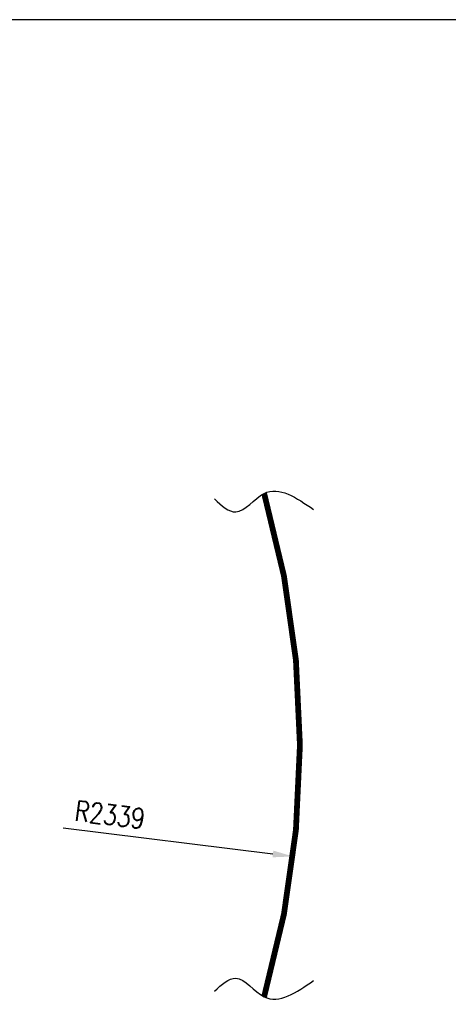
# Model space of a CAD drawing. Header units: millimetres. Extents: x 2665 to 40538, y 289 to 6965.
# Tile 40 of 68: x 6477 to 7587, y 4414 to 6965. Entities that reach past the tile are written whole.
import ezdxf

# ---------------------------------------------------------------- set-up
doc = ezdxf.new("R2010")
doc.units = ezdxf.units.MM
doc.header["$LTSCALE"] = 10
doc.layers.add('도면층1', color=1, linetype='Continuous')
doc.styles.add('HHI_Dims', font='simplex.shx', dxfattribs={"width": 0.8, "bigfont": 'whgtxt.shx'})
doc.dimstyles.new('HHI_Standard$4', dxfattribs={"dimtxt": 3.5, "dimasz": 3.5, "dimexe": 1, "dimexo": 1, "dimgap": 1.5, "dimtad": 1, "dimtoh": 1, "dimdsep": 46, "dimtxsty": 'HHI_Dims', "dimcen": 0, "dimclrd": 3, "dimclre": 3, "dimclrt": 2, "dimadec": 3, "dimazin": 2, "dimtp": 0.1, "dimtm": 0.1, "dimtfac": 0.65, "dimtofl": 0, "dimtmove": 0, "dimatfit": 3, "dimldrblk": 'OPEN30', "dimfxl": 1, "dimlwd": -1, "dimlwe": -1, "dimarcsym": 1})

# ---------------------------------------------------------------- blocks, each defined once
blk = doc.blocks.new('*D5')
at = {"layer": 'Defpoints', "color": 0, "transparency": 16777216}
for p in [(4863.7, 5085.9), (7185.1, 4797.4)]:
    blk.add_point(p, dxfattribs=at)
at = {"layer": '도면층1', "transparency": 16777216}
blk.add_line((6589.4, 4871.5), (7133, 4803.9), dxfattribs=at)
blk.add_solid([(7134.1, 4812.6), (7131.9, 4795.2), (7185.1, 4797.4)], dxfattribs=at)
at = {"layer": '도면층1', "transparency": 16777216, "insert": (6711, 4905.5), "char_height": 52.5, "attachment_point": 5, "rotation": 352.9152, "style": 'HHI_Dims'}
blk.add_mtext('R2339', dxfattribs=at)
blk = doc.blocks.new('_Open30')
at = {"color": 0, "linetype": 'ByBlock', "lineweight": -2}
for p, q in [((-1, 0.268), (0, 0)), ((0, 0), (-1, -0.268)), ((0, 0), (-1, 0))]:
    blk.add_line(p, q, dxfattribs=at)
blk = doc.blocks.new('name')
at = {"color": 7, "linetype": 'Continuous'}
blk.add_line((11935.2, 6964.7), (2664.7, 6964.7), dxfattribs=at)

msp = doc.modelspace()

# ---------------------------------------------------------------- linework, layer by layer
at = {"const_width": 15}
msp.add_lwpolyline([(7110.29, 4434.077, 0.14214759), (7110.29, 5737.804)], format="xyb", dxfattribs=at)
for points in [[(6981.585, 5723.438), (7036.626, 5689.817), (7110.1, 5737.709), (7238.445, 5695.93)], [(6981.585, 4448.443), (7036.626, 4482.064), (7110.1, 4434.172), (7238.445, 4475.951)]]:
    msp.add_spline(points, degree=3)

# ---------------------------------------------------------------- block references
msp.add_blockref('name', (0, 0))

# ---------------------------------------------------------------- dimensions: what is measured, and where the dimension line sits
at = {"layer": '도면층1'}
dim = msp.add_radius_dim(center=(4863.711, 5085.941), mpoint=(7185.09, 4797.421), dimstyle='HHI_Standard$4', override={"dimscale": 15, "dimtoh": 0, "dimdec": 0, "dimclrd": 256, "dimclre": 0, "dimclrt": 256, "dimtofl": 1}, dxfattribs=at)
dim.commit()
dim.dimension.update_dxf_attribs({"geometry": '*D5', "text_midpoint": (6705.015, 4857.088), "dimtype": 164})

doc.saveas('drawing.dxf')
